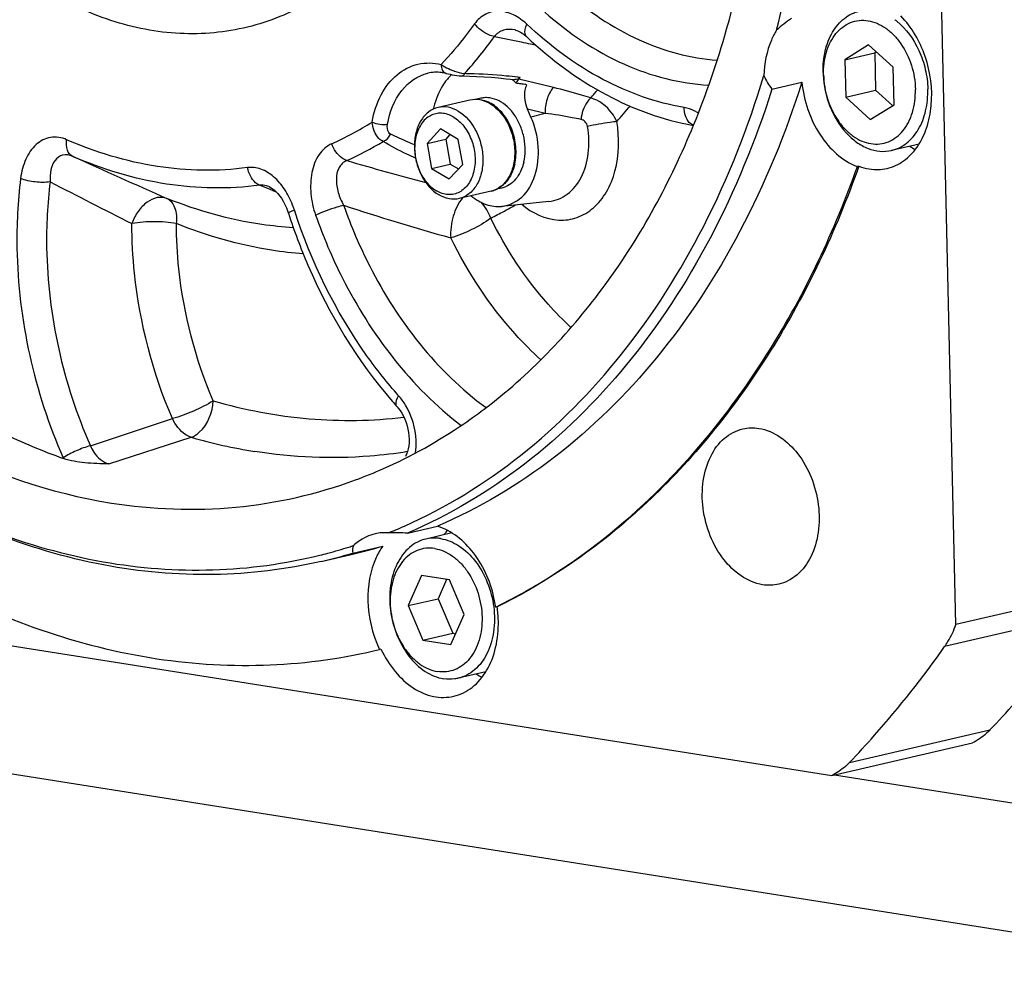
# Model space of a CAD drawing. Header units: millimetres. Extents: x -134 to 420, y 0 to 297.
# Tile 4 of 57: x 164 to 177, y 11 to 24. Entities that reach past the tile are written whole.
import ezdxf

# ---------------------------------------------------------------- set-up
doc = ezdxf.new("R2010")
doc.units = ezdxf.units.MM
doc.header["$LTSCALE"] = 23.1
doc.layers.add('COMPONENTS', color=7, linetype='CONTINUOUS')

msp = doc.modelspace()

# ---------------------------------------------------------------- linework, layer by layer
at = {"layer": 'COMPONENTS', "color": 7, "linetype": 'CONTINUOUS'}
for p, q in [((176.40858, 15.93612), (175.83753, 40.68177)), ((170.39229, 24.04413), (170.39221, 24.04414)), ((170.55126, 23.95042), (170.55119, 23.95048)), ((175.21617, 23.84196), (174.8922, 23.63928)), ((175.5519, 23.53505), (175.21617, 23.84196)), ((174.8922, 23.63928), (175.30011, 23.73378)), ((175.32053, 23.74656), (175.30011, 23.73378)), ((175.30011, 23.73378), (175.31186, 23.22419)), ((174.8922, 23.63928), (174.90396, 23.12969)), ((175.56366, 23.02546), (175.5519, 23.53505)), ((169.67193, 23.41766), (169.67183, 23.41766)), ((169.67183, 23.41766), (169.77012, 23.41502)), ((170.2717, 23.37998), (170.38706, 23.36711)), ((173.89747, 23.23744), (174.30538, 23.33194)), ((169.92595, 23.11298), (169.85321, 23.09613)), ((174.90396, 23.12969), (175.31186, 23.22419)), ((174.90396, 23.12969), (175.23969, 22.82278)), ((175.31186, 23.22419), (175.54324, 23.01268)), ((169.77554, 23.08737), (169.34061, 22.9866)), ((175.23969, 22.82278), (175.56366, 23.02546)), ((170.60776, 22.85605), (170.55947, 22.96557)), ((169.37304, 22.69438), (169.18959, 22.49687)), ((169.61696, 22.55125), (169.37304, 22.69438)), ((169.50254, 22.61839), (169.44453, 22.55594)), ((169.18959, 22.49687), (169.44453, 22.55594)), ((169.18959, 22.49687), (169.25005, 22.15623)), ((169.44453, 22.55594), (169.50499, 22.2153)), ((169.67742, 22.2106), (169.61696, 22.55125)), ((175.9041, 22.4882), (175.52957, 22.40143)), ((169.25005, 22.15623), (169.50499, 22.2153)), ((169.49397, 22.0131), (169.67742, 22.2106)), ((169.50499, 22.2153), (169.61941, 22.14815)), ((175.08378, 22.18569), (175.06338, 22.18097)), ((169.25005, 22.15623), (169.49397, 22.0131)), ((170.06331, 21.84527), (169.62838, 21.7445)), ((170.20966, 21.88841), (170.13688, 21.87155)), ((170.85255, 21.70449), (170.20978, 21.6384)), ((168.78272, 18.90264), (168.78267, 18.9027)), ((170.00881, 18.90226), (170.02472, 18.91448)), ((168.92292, 17.18082), (169.33083, 17.27533)), ((169.53052, 17.18309), (169.17558, 17.10086)), ((168.17867, 16.91008), (168.58658, 17.00458)), ((156.21965, 16.79658), (174.71524, 13.87445)), ((167.7467, 16.7952), (168.15461, 16.8897)), ((169.11344, 16.60352), (168.93319, 16.19229)), ((169.49432, 16.54334), (169.11344, 16.60352)), ((169.45619, 16.54937), (169.34109, 16.2868)), ((169.69495, 16.07194), (169.49432, 16.54334)), ((168.93319, 16.19229), (169.34109, 16.2868)), ((169.34109, 16.2868), (169.54172, 15.81539)), ((178.32574, 16.3803), (176.40858, 15.93612)), ((168.93319, 16.19229), (169.13381, 15.72089)), ((170.12708, 16.17091), (170.14514, 16.17984)), ((169.51469, 15.66071), (169.69495, 16.07194)), ((169.13381, 15.72089), (169.54172, 15.81539)), ((169.54172, 15.81539), (169.57985, 15.80937)), ((168.45898, 15.5745), (168.54108, 15.59396)), ((168.56148, 15.59869), (168.54108, 15.59396)), ((169.13381, 15.72089), (169.51469, 15.66071)), ((154.94745, 15.25298), (179.79633, 11.32708)), ((169.99071, 15.28806), (169.61571, 15.20117)), ((174.71524, 13.87445), (176.63241, 14.31863)), ((174.75175, 13.88291), (179.75559, 13.09235))]:
    msp.add_line(p, q, dxfattribs=at)
at = {"layer": 'COMPONENTS', "color": 9, "linetype": 'CONTINUOUS'}
for p, q in [((170.60313, 23.85578), (170.6722, 23.84258)), ((170.9137, 23.25962), (170.441, 23.37279)), ((170.80257, 22.90729), (170.55947, 22.96557)), ((170.80257, 22.90729), (170.60776, 22.85605)), ((166.90707, 21.9269), (167.01213, 21.88515)), ((167.01213, 21.88515), (167.11883, 21.84299)), ((167.11883, 21.84299), (167.12843, 21.83921)), ((164.59545, 18.37379), (165.71445, 18.74388)), ((164.84805, 18.12469), (165.97163, 18.48809)), ((164.22528, 18.20868), (164.22971, 18.19884)), ((178.17067, 16.07766), (176.2535, 15.63348)), ((174.95563, 14.0533), (176.87279, 14.49747))]:
    msp.add_line(p, q, dxfattribs=at)
at = {"layer": 'COMPONENTS', "color": 7, "linetype": 'CONTINUOUS'}
for points in [[(170.39229, 24.04413), (170.39718, 24.04306), (170.41729, 24.03722), (170.43969, 24.02827), (170.46404, 24.01589), (170.4898, 23.99997), (170.51631, 23.98061), (170.54314, 23.95792), (170.55119, 23.95048)], [(169.45075, 23.45175), (169.47647, 23.44571), (169.50453, 23.43957), (169.53409, 23.43366), (169.56456, 23.42829), (169.59576, 23.42371)], [(169.59576, 23.42371), (169.62713, 23.42021), (169.65771, 23.41812), (169.67193, 23.41766)], [(169.77012, 23.41502), (169.86566, 23.41106), (169.96365, 23.40564), (170.06403, 23.39869), (170.16673, 23.39015), (170.2717, 23.37998)], [(167.03067, 21.90851), (167.03327, 21.90745), (167.05419, 21.89722), (167.07713, 21.88281), (167.10154, 21.86406), (167.12664, 21.84113), (167.15185, 21.81425), (167.17713, 21.7831), (167.20192, 21.74797), (167.22583, 21.70901), (167.24909, 21.66525), (167.27132, 21.61637), (167.29167, 21.56306), (167.29766, 21.54523)], [(168.78272, 18.90264), (168.7965, 18.88654), (168.82231, 18.85245), (168.84628, 18.81535), (168.86807, 18.77573), (168.88752, 18.73386), (168.90437, 18.6903), (168.91843, 18.6456), (168.92968, 18.59985), (168.93795, 18.55362), (168.94316, 18.50748), (168.94529, 18.46164), (168.94432, 18.41669), (168.94028, 18.37329), (168.93327, 18.33189), (168.92349, 18.29311), (168.91124, 18.25764), (168.897, 18.22615)]]:
    msp.add_lwpolyline(points, dxfattribs=at)
for centre, radius, start, end in [((175.0873, 23.51608), 0.82587, 52.566846, 54.035752), ((175.07668, 23.50216), 0.84338, 51.665661, 52.568822), ((170.05812, 22.88712), 0.76538, 136.939239, 141.544763), ((170.02831, 22.91469), 0.72478, 133.986766, 136.922545), ((166.02451, 27.22759), 5.86215, 318.884913, 319.179264), ((175.88484, 23.494), 1.29035, 181.324155, 182.789768), ((169.62943, 22.57268), 1.07686, 44.84375, 47.847861), ((169.60227, 22.54535), 1.11539, 43.840123, 44.855471), ((169.6795, 17.9454), 5.42152, 82.03568, 82.290808), ((169.67322, 17.90049), 5.46687, 81.78295, 82.035685), ((170.58138, 23.25029), 0.18632, 138.890927, 140.989169), ((169.66047, 17.81308), 5.5552, 81.037281, 81.781665), ((169.64719, 17.72807), 5.64125, 80.794855, 81.03858), ((170.4578, 22.69548), 1.21258, 165.677061, 167.182356), ((169.81405, 22.61657), 0.48736, 59.593183, 60.76064), ((169.83665, 22.63446), 0.46518, 60.889698, 61.510166), ((176.24736, 23.21169), 0.88873, 238.05084, 243.718271), ((173.45156, 23.07303), 6.2602, 220.827802, 221.770924), ((165.60988, 24.64304), 7.23237, 304.36767, 307.461484), ((167.049, 26.07239), 8.36308, 244.06505, 250.299018), ((166.02232, 23.69907), 7.02942, 292.092231, 293.99371), ((170.17199, 16.69272), 0.88273, 143.241753, 145.285474), ((170.20152, 16.67236), 0.91859, 145.290869, 148.114818), ((166.06873, 23.57291), 6.89494, 284.833613, 287.348534), ((166.06705, 23.57831), 6.90059, 287.348437, 287.881256), ((166.58993, 23.64342), 6.93258, 283.037217, 286.738844), ((166.07012, 23.56783), 6.88967, 283.911608, 284.8332), ((166.18202, 23.5489), 6.93258, 283.04401, 286.738848), ((168.48043, 15.93825), 1.66301, 8.042367, 11.045905), ((168.5382, 15.94773), 1.62533, 1.351083, 8.060675), ((169.95667, 16.26482), 1.5665, 204.938725, 205.356672), ((170.33739, 16.01812), 0.89645, 237.995648, 243.703507)]:
    msp.add_arc(centre, radius, start, end, dxfattribs=at)
at = {"layer": 'COMPONENTS', "color": 9, "linetype": 'CONTINUOUS'}
for centre, radius, start, end in [((165.35738, 27.37435), 5.85488, 317.896989, 324.252902), ((178.11893, 62.99126), 39.85063, 258.404951, 258.937648), ((178.17717, 63.28718), 40.15223, 258.93711, 259.126971), ((169.83743, 24.24265), 0.80794, 245.694192, 249.545318), ((169.82539, 24.21106), 0.77414, 249.562728, 250.35718), ((169.75637, 23.92351), 0.47784, 262.282846, 263.388201), ((169.59334, 16.86153), 6.58821, 88.473153, 89.060622), ((169.56981, 16.1964), 7.25374, 84.445197, 88.427354), ((169.52485, 15.67205), 7.77997, 83.335574, 84.489397), ((169.51597, 15.59402), 7.85851, 83.095018, 83.337299), ((166.75266, 27.23991), 6.23112, 318.566964, 319.903557), ((169.80356, 22.61801), 0.4871, 58.467456, 59.592673), ((166.92999, 27.14326), 6.51237, 318.125548, 320.57092), ((166.10879, 26.47315), 4.36055, 294.10212, 302.341471), ((166.26193, 26.36178), 4.48898, 294.090139, 301.259426), ((268.53452, 254.00811), 254.0328, 245.7884413, 246.1059694), ((178.85735, 58.90909), 38.19325, 253.631906, 255.310919), ((247.82645, 184.68956), 183.0186, 242.7567482, 243.1491541), ((166.2039, 21.20903), 1.23555, 17.99331, 21.235878), ((179.14339, 55.5468), 35.66289, 251.879836, 254.335121), ((167.76716, 26.17907), 5.22961, 299.257899, 300.158287), ((167.81066, 26.09901), 5.13848, 295.945875, 298.277349), ((167.78377, 26.1494), 5.1956, 298.275278, 299.258035), ((167.9944, 25.54269), 7.33887, 254.000804, 260.955856)]:
    msp.add_arc(centre, radius, start, end, dxfattribs=at)
at = {"layer": 'COMPONENTS', "color": 7, "linetype": 'CONTINUOUS'}
for points, knots in [([(173.96061, 24.04195), (174.09661, 24.57707), (174.53145, 26.82653), (174.47551, 29.16146), (174.19671, 30.87487)], [0, 0, 0, 0, 0.24130962, 1, 1, 1, 1]), ([(172.82804, 22.74702), (173.00303, 23.17352), (173.62953, 25.00264), (173.84575, 26.96099), (173.81512, 28.43013)], [0, 0, 0, 0, 0.23880407, 1, 1, 1, 1]), ([(168.9865, 25.83589), (168.80929, 25.54314), (168.40403, 25.009), (167.63315, 24.39815), (166.75191, 24.03833), (165.80541, 23.95185), (164.84308, 24.14054), (163.5602, 24.75613), (162.76113, 25.55354), (162.31871, 26.16073)], [0, 0, 0, 0, 0.12712011, 0.24643514, 0.36115567, 0.47569146, 0.59450381, 0.72092832, 1, 1, 1, 1]), ([(156.70785, 25.13816), (157.11944, 24.14999), (158.10296, 22.30073), (160.05304, 19.98048), (162.3293, 18.32169), (164.04255, 17.72475), (164.88226, 17.59209)], [0, 0, 0, 0, 0.27759497, 0.53896686, 0.77954471, 1, 1, 1, 1]), ([(174.59483, 23.46418), (174.59254, 23.56364), (174.61022, 23.75594), (174.7072, 24.01475), (174.84586, 24.18207), (174.98047, 24.26692), (175.05284, 24.29263), (175.08945, 24.30111)], [0, 0, 0, 0, 0.28525239, 0.54693883, 0.78197831, 0.89226481, 1, 1, 1, 1]), ([(175.46802, 22.1562), (175.54812, 22.17473), (175.70727, 22.24822), (175.89439, 22.44518), (176.02224, 22.70945), (176.10563, 23.13071), (176.03323, 23.68603), (175.80667, 24.08201), (175.655, 24.23519)], [0, 0, 0, 0, 0.10131991, 0.20957899, 0.32859789, 0.45832975, 0.73434939, 1, 1, 1, 1]), ([(174.60121, 23.43138), (174.59878, 23.53666), (174.61674, 23.69318), (174.69051, 23.87984), (174.76539, 23.99622), (174.85875, 24.08758), (174.96735, 24.14982), (175.08672, 24.17973), (175.21137, 24.17589), (175.33579, 24.13898), (175.45515, 24.07117), (175.56525, 23.97545), (175.69686, 23.81271), (175.81483, 23.56414), (175.85209, 23.34432), (175.85465, 23.23335)], [0, 0, 0, 0, 0.13650812, 0.19975378, 0.25898921, 0.31455644, 0.36747666, 0.41935255, 0.4720407, 0.52719882, 0.58593288, 0.64866921, 0.71520414, 0.85610947, 1, 1, 1, 1]), ([(175.59979, 24.16371), (175.73089, 24.06005), (175.88761, 23.84022), (175.99876, 23.50981), (176.02211, 23.32875), (176.02419, 23.23836)], [0, 0, 0, 0, 0.48029707, 0.74016832, 1, 1, 1, 1]), ([(170.55126, 23.95042), (170.87833, 23.64214), (171.58204, 23.11768), (172.41237, 22.8156), (172.82332, 22.74313)], [0, 0, 0, 0, 0.51855446, 1, 1, 1, 1]), ([(173.96061, 24.04195), (173.93366, 23.999), (173.83368, 23.80651), (173.79232, 23.58681), (173.78765, 23.42137)], [0, 0, 0, 0, 0.23453451, 1, 1, 1, 1]), ([(168.88074, 17.27706), (169.44632, 17.52878), (170.54133, 18.20171), (171.92816, 19.61099), (173.04603, 21.37967), (173.57338, 22.71651), (173.78765, 23.42137)], [0, 0, 0, 0, 0.22947867, 0.47049091, 0.72691387, 1, 1, 1, 1]), ([(169.45075, 23.45175), (169.42962, 23.45687), (169.34768, 23.47223), (169.26203, 23.46881), (169.20202, 23.45491)], [0, 0, 0, 0, 0.26080688, 1, 1, 1, 1]), ([(174.59602, 23.4312), (174.60314, 23.28491), (174.66477, 22.99953), (174.84709, 22.69059), (175.0435, 22.51149), (175.20176, 22.42296), (175.36729, 22.38213), (175.47783, 22.38944), (175.52957, 22.40143)], [0, 0, 0, 0, 0.28217902, 0.55192616, 0.67584453, 0.79069199, 0.89766722, 1, 1, 1, 1]), ([(174.60121, 23.43138), (174.60377, 23.32041), (174.64103, 23.10059), (174.75899, 22.85203), (174.89061, 22.68929), (175.00071, 22.59357), (175.12007, 22.52575), (175.24449, 22.48884), (175.36913, 22.485), (175.48851, 22.51491), (175.59711, 22.57716), (175.69047, 22.66851), (175.76535, 22.78489), (175.83912, 22.97156), (175.85708, 23.12807), (175.85465, 23.23335)], [0, 0, 0, 0, 0.14389053, 0.28479586, 0.35133079, 0.41406712, 0.47280118, 0.5279593, 0.58064745, 0.63252334, 0.68544356, 0.74101079, 0.80024622, 0.86349188, 1, 1, 1, 1]), ([(169.45875, 23.36312), (169.43859, 23.33775), (169.36027, 23.22574), (169.30865, 23.09625), (169.28291, 22.99546)], [0, 0, 0, 0, 0.2374968, 1, 1, 1, 1]), ([(174.30538, 23.33194), (174.08303, 22.63263), (173.54054, 21.30785), (172.40295, 19.56071), (171.00049, 18.17498), (169.89883, 17.519), (169.33083, 17.27533)], [0, 0, 0, 0, 0.2728721, 0.52912574, 0.77017006, 1, 1, 1, 1]), ([(170.54962, 23.29667), (170.53777, 23.27315), (170.50399, 23.16445), (170.52473, 23.04437), (170.55947, 22.96557)], [0, 0, 0, 0, 0.23420574, 1, 1, 1, 1]), ([(174.30538, 23.33194), (174.33139, 23.07876), (174.48444, 22.61094), (174.85595, 22.25822), (175.06338, 22.18097)], [0, 0, 0, 0, 0.53484583, 1, 1, 1, 1]), ([(173.89747, 23.23744), (173.67512, 22.53813), (173.13264, 21.21334), (171.99504, 19.46621), (170.59258, 18.08047), (169.49092, 17.4245), (168.92292, 17.18082)], [0, 0, 0, 0, 0.27287199, 0.52912567, 0.77017004, 1, 1, 1, 1]), ([(170.51034, 22.241), (170.52233, 22.29343), (170.53426, 22.40366), (170.51864, 22.57025), (170.47131, 22.732), (170.39547, 22.87762), (170.29604, 22.99707), (170.17938, 23.08194), (170.07151, 23.11842), (169.98675, 23.12303), (169.94577, 23.11757), (169.92595, 23.11298)], [0, 0, 0, 0, 0.1328357, 0.27134982, 0.41085777, 0.54648644, 0.674118, 0.79137585, 0.89862038, 0.94973571, 1, 1, 1, 1]), ([(175.52957, 22.40143), (175.56618, 22.40991), (175.63855, 22.43562), (175.77316, 22.52047), (175.91182, 22.68779), (176.0088, 22.9466), (176.02649, 23.13889), (176.02419, 23.23836)], [0, 0, 0, 0, 0.10773519, 0.21802169, 0.45306117, 0.71474761, 1, 1, 1, 1]), ([(169.34061, 22.9866), (169.29307, 22.97559), (169.19847, 22.92895), (169.0933, 22.80321), (169.02902, 22.63702), (169.00935, 22.44637), (169.03549, 22.24819), (169.12313, 22.00918), (169.25006, 21.85465), (169.35381, 21.79377)], [0, 0, 0, 0, 0.10196444, 0.21236761, 0.33513463, 0.46898789, 0.60902296, 0.74862458, 1, 1, 1, 1]), ([(169.61517, 22.93734), (169.57287, 22.96216), (169.48288, 22.99822), (169.3851, 22.99691), (169.34061, 22.9866)], [0, 0, 0, 0, 0.51784358, 1, 1, 1, 1]), ([(170.0521, 23.04183), (170.00951, 23.06567), (169.91855, 23.09998), (169.82061, 23.09781), (169.77554, 23.08737)], [0, 0, 0, 0, 0.51339999, 1, 1, 1, 1]), ([(170.05854, 23.04331), (170.04827, 23.04889), (170.00777, 23.06893), (169.96399, 23.08257), (169.93093, 23.08796)], [0, 0, 0, 0, 0.25870336, 1, 1, 1, 1]), ([(170.06331, 21.84527), (170.1126, 21.85669), (170.20995, 21.90419), (170.31803, 22.03143), (170.38362, 22.19799), (170.40401, 22.38769), (170.37856, 22.58428), (170.29158, 22.82231), (170.1645, 22.97599), (170.06072, 23.03689)], [0, 0, 0, 0, 0.10541338, 0.21763979, 0.34038754, 0.47300955, 0.61130483, 0.74925136, 1, 1, 1, 1]), ([(170.38593, 22.21218), (170.4037, 22.28992), (170.41031, 22.41352), (170.38469, 22.57455), (170.34815, 22.69325), (170.29582, 22.80344), (170.21069, 22.92929), (170.12566, 23.00597), (170.06295, 23.04089)], [0, 0, 0, 0, 0.25355286, 0.38555799, 0.5175537, 0.64704324, 0.77179004, 1, 1, 1, 1]), ([(169.54881, 22.85826), (169.50048, 22.88662), (169.41838, 22.91477), (169.30859, 22.90597), (169.23245, 22.87762), (169.16471, 22.82869), (169.0867, 22.7366), (169.02508, 22.5813), (169.01368, 22.37179), (169.06163, 22.1602), (169.1622, 21.97563), (169.26319, 21.8815), (169.3182, 21.84922)], [0, 0, 0, 0, 0.11062875, 0.16286868, 0.21504245, 0.26895799, 0.32601528, 0.45133923, 0.59032824, 0.73474532, 0.87410034, 1, 1, 1, 1]), ([(169.54881, 22.85826), (169.60382, 22.82598), (169.70481, 22.73185), (169.80538, 22.54728), (169.85333, 22.33569), (169.84193, 22.12618), (169.78031, 21.97088), (169.7023, 21.87878), (169.63456, 21.82986), (169.55842, 21.80151), (169.44863, 21.79271), (169.36653, 21.82086), (169.3182, 21.84922)], [0, 0, 0, 0, 0.12589966, 0.26525468, 0.40967176, 0.54866077, 0.67398472, 0.73104201, 0.78495755, 0.83713132, 0.88937125, 1, 1, 1, 1]), ([(169.61517, 22.93734), (169.71892, 22.87646), (169.84586, 22.72192), (169.9335, 22.48292), (169.95964, 22.28474), (169.93997, 22.09408), (169.87569, 21.92789), (169.77052, 21.80216), (169.67592, 21.75552), (169.62838, 21.7445)], [0, 0, 0, 0, 0.25137542, 0.39097704, 0.53101211, 0.66486537, 0.78763239, 0.89803556, 1, 1, 1, 1]), ([(170.20994, 21.63842), (170.30982, 21.64871), (170.51893, 21.75212), (170.69233, 22.06942), (170.72987, 22.46028), (170.66372, 22.72913), (170.60776, 22.85605)], [0, 0, 0, 0, 0.20679014, 0.44274045, 0.71432259, 1, 1, 1, 1]), ([(170.02472, 18.91448), (170.63219, 19.38248), (171.74664, 20.56014), (172.51312, 21.97949), (172.82804, 22.74702)], [0, 0, 0, 0, 0.48033539, 1, 1, 1, 1]), ([(170.38593, 22.21218), (170.37871, 22.18056), (170.36024, 22.1199), (170.31945, 22.03684), (170.26735, 21.96642), (170.22494, 21.92847), (170.20253, 21.91265)], [0, 0, 0, 0, 0.27132215, 0.52819306, 0.77050416, 1, 1, 1, 1]), ([(170.51034, 22.241), (170.50026, 22.1969), (170.4724, 22.11364), (170.40494, 22.00606), (170.31636, 21.92681), (170.24544, 21.8967), (170.20966, 21.88841)], [0, 0, 0, 0, 0.27865913, 0.53587447, 0.77376873, 1, 1, 1, 1]), ([(172.23191, 17.65342), (172.85658, 18.24862), (173.98443, 19.66943), (174.75131, 21.30563), (175.06338, 22.18097)], [0, 0, 0, 0, 0.48145318, 1, 1, 1, 1]), ([(175.08378, 22.18569), (174.77064, 21.30738), (174.00068, 19.66596), (172.8672, 18.24177), (172.23943, 17.6459)], [0, 0, 0, 0, 0.51861091, 1, 1, 1, 1]), ([(169.62838, 21.7445), (169.58389, 21.7342), (169.48611, 21.73289), (169.39612, 21.76894), (169.35381, 21.79377)], [0, 0, 0, 0, 0.48215642, 1, 1, 1, 1]), ([(169.7934, 21.78216), (169.85394, 21.732), (169.98508, 21.65243), (170.13907, 21.63112), (170.20994, 21.63842)], [0, 0, 0, 0, 0.52461536, 1, 1, 1, 1]), ([(167.29766, 21.54524), (167.37571, 21.30504), (167.72116, 20.38759), (168.2388, 19.53084), (168.7146, 18.98018)], [0, 0, 0, 0, 0.25763701, 1, 1, 1, 1]), ([(168.21196, 17.90593), (168.34134, 17.95358), (168.85756, 18.1624), (169.34684, 18.43685), (169.69256, 18.67321)], [0, 0, 0, 0, 0.24767415, 1, 1, 1, 1]), ([(173.76843, 16.47702), (173.56082, 16.50982), (173.26212, 16.73614), (173.03953, 17.14218), (172.94215, 17.51341), (172.94169, 17.88801), (173.03787, 18.2248), (173.22527, 18.48514), (173.40722, 18.5819), (173.4985, 18.60301)], [0, 0, 0, 0, 0.23310244, 0.37080086, 0.51370414, 0.65317396, 0.78173, 0.896095, 1, 1, 1, 1]), ([(173.71921, 18.61005), (173.92681, 18.57725), (174.22551, 18.35094), (174.4481, 17.9449), (174.54548, 17.57366), (174.54595, 17.19907), (174.44976, 16.86227), (174.26236, 16.60193), (174.08041, 16.50518), (173.98914, 16.48407)], [0, 0, 0, 0, 0.23310244, 0.37080086, 0.51370414, 0.65317396, 0.78173, 0.896095, 1, 1, 1, 1]), ([(164.84805, 18.12469), (164.73868, 18.1266), (164.53113, 18.13389), (164.3227, 18.16558), (164.22971, 18.19884)], [0, 0, 0, 0, 0.52550631, 1, 1, 1, 1]), ([(167.7467, 16.79521), (167.26683, 16.68404), (166.26924, 16.56369), (164.20412, 16.74882), (162.71065, 17.3645), (161.7991, 17.91799)], [0, 0, 0, 0, 0.23887613, 0.48282865, 1, 1, 1, 1]), ([(161.8012, 17.9202), (162.7121, 17.37915), (164.2038, 16.78368), (166.25958, 16.62776), (167.25047, 16.76233), (167.72657, 16.88025)], [0, 0, 0, 0, 0.516762, 0.76076407, 1, 1, 1, 1]), ([(164.88226, 17.59209), (165.442, 17.50365), (166.57868, 17.46068), (167.68892, 17.7133), (168.21196, 17.90593)], [0, 0, 0, 0, 0.50413612, 1, 1, 1, 1]), ([(170.14514, 16.17984), (170.3328, 16.27287), (171.08223, 16.68208), (171.76571, 17.20923), (172.23191, 17.65342)], [0, 0, 0, 0, 0.24543303, 1, 1, 1, 1]), ([(172.23943, 17.6459), (172.08098, 17.49551), (171.44123, 16.92942), (170.71771, 16.45653), (170.14747, 16.17564)], [0, 0, 0, 0, 0.25576316, 1, 1, 1, 1]), ([(170.11262, 16.25688), (170.067, 16.4907), (169.89398, 16.9136), (169.52664, 17.2162), (169.33083, 17.27533)], [0, 0, 0, 0, 0.53804631, 1, 1, 1, 1]), ([(168.48241, 17.17122), (168.40069, 17.15231), (168.29463, 17.10271), (168.20727, 17.03085), (168.18585, 17.01105)], [0, 0, 0, 0, 0.74193929, 1, 1, 1, 1]), ([(169.17558, 17.10086), (169.13496, 17.09144), (169.05462, 17.06175), (168.90709, 16.96113), (168.76228, 16.76161), (168.67655, 16.45981), (168.67713, 16.12377), (168.76329, 15.79165), (168.92538, 15.50144), (169.14586, 15.28642), (169.32862, 15.20891), (169.41771, 15.19483)], [0, 0, 0, 0, 0.05133911, 0.10416424, 0.2179766, 0.34591131, 0.48470291, 0.62690935, 0.76393526, 0.88896242, 1, 1, 1, 1]), ([(169.37358, 17.1072), (169.35693, 17.10983), (169.29106, 17.11721), (169.22372, 17.11201), (169.17558, 17.10086)], [0, 0, 0, 0, 0.25437207, 1, 1, 1, 1]), ([(169.37358, 17.1072), (169.46267, 17.09313), (169.64544, 17.01561), (169.86591, 16.8006), (170.028, 16.51039), (170.11416, 16.17826), (170.11475, 15.84222), (170.02901, 15.54042), (169.88421, 15.3409), (169.73668, 15.24028), (169.65634, 15.21059), (169.61571, 15.20117)], [0, 0, 0, 0, 0.11103758, 0.23606474, 0.37309065, 0.51529709, 0.65408869, 0.7820234, 0.89583576, 0.94866089, 1, 1, 1, 1]), ([(168.58658, 17.00458), (168.55158, 16.95552), (168.42225, 16.72833), (168.37886, 16.45902), (168.38347, 16.25927)], [0, 0, 0, 0, 0.23173104, 1, 1, 1, 1]), ([(169.29472, 16.97062), (169.25457, 16.97696), (169.17281, 16.97949), (169.0535, 16.94957), (168.94488, 16.88733), (168.85153, 16.79597), (168.77664, 16.67961), (168.70288, 16.49282), (168.67202, 16.22461), (168.72718, 15.90059), (168.84513, 15.65174), (168.97674, 15.48904), (169.08686, 15.39331), (169.20615, 15.3255), (169.29138, 15.30025), (169.33342, 15.29361)], [0, 0, 0, 0, 0.05268928, 0.10456377, 0.15748462, 0.2130517, 0.27228746, 0.33553223, 0.47204072, 0.61593152, 0.7568362, 0.82337096, 0.88610802, 0.94484071, 1, 1, 1, 1]), ([(169.29472, 16.97062), (169.33675, 16.96398), (169.42198, 16.93873), (169.54127, 16.87092), (169.65139, 16.77519), (169.783, 16.61248), (169.90095, 16.36364), (169.95612, 16.03962), (169.92525, 15.77141), (169.85149, 15.58462), (169.7766, 15.46826), (169.68325, 15.3769), (169.57463, 15.31466), (169.45532, 15.28474), (169.37356, 15.28727), (169.33342, 15.29361)], [0, 0, 0, 0, 0.05515929, 0.11389198, 0.17662904, 0.2431638, 0.38406848, 0.52795928, 0.66446777, 0.72771254, 0.7869483, 0.84251538, 0.89543623, 0.94731072, 1, 1, 1, 1]), ([(162.33216, 16.56942), (163.28473, 16.04541), (164.82853, 15.4758), (166.94317, 15.32951), (167.96557, 15.46018), (168.45899, 15.57446)], [0, 0, 0, 0, 0.51535111, 0.75991552, 1, 1, 1, 1]), ([(176.87279, 14.49747), (176.98895, 14.61859), (177.45126, 15.12008), (177.87443, 15.6574), (178.17067, 16.07766)], [0, 0, 0, 0, 0.24606644, 1, 1, 1, 1]), ([(169.55438, 14.95601), (169.645, 14.97701), (169.82538, 15.06665), (170.02441, 15.30841), (170.14427, 15.627), (170.1659, 15.86364), (170.16308, 15.98606)], [0, 0, 0, 0, 0.21699808, 0.45235454, 0.7143538, 1, 1, 1, 1]), ([(176.2535, 15.63348), (176.26932, 15.65593), (176.33129, 15.75115), (176.37945, 15.85511), (176.40858, 15.93612)], [0, 0, 0, 0, 0.24181615, 1, 1, 1, 1]), ([(168.56148, 15.59869), (168.61324, 15.48947), (168.73698, 15.29032), (168.98343, 15.06195), (169.26577, 14.93582), (169.46473, 14.93523), (169.55438, 14.95601)], [0, 0, 0, 0, 0.28546613, 0.54724089, 0.78264575, 1, 1, 1, 1]), ([(174.95563, 14.0533), (175.07178, 14.17441), (175.5341, 14.67591), (175.95726, 15.21322), (176.2535, 15.63348)], [0, 0, 0, 0, 0.24606659, 1, 1, 1, 1]), ([(169.61571, 15.20117), (169.59972, 15.19747), (169.53445, 15.18567), (169.46695, 15.18705), (169.41771, 15.19483)], [0, 0, 0, 0, 0.24772274, 1, 1, 1, 1]), ([(176.87279, 14.49747), (176.85498, 14.4789), (176.78286, 14.40938), (176.69903, 14.35177), (176.63241, 14.31863)], [0, 0, 0, 0, 0.2569952, 1, 1, 1, 1]), ([(174.95563, 14.0533), (174.93781, 14.03472), (174.8657, 13.96521), (174.78186, 13.90759), (174.71524, 13.87445)], [0, 0, 0, 0, 0.2569952, 1, 1, 1, 1])]:
    msp.add_open_spline(points, degree=3, knots=knots, dxfattribs=at)
at = {"layer": 'COMPONENTS', "color": 9, "linetype": 'CONTINUOUS'}
for points, knots in [([(171.08192, 24.57086), (171.38237, 24.30506), (172.02606, 23.8661), (172.78425, 23.65816), (173.14919, 23.63319)], [0, 0, 0, 0, 0.5230482, 1, 1, 1, 1]), ([(170.55307, 24.12147), (170.49906, 24.17238), (170.38307, 24.25701), (170.18092, 24.31548), (169.97874, 24.27454), (169.8779, 24.18207), (169.83872, 24.12771)], [0, 0, 0, 0, 0.27329232, 0.51999891, 0.753267, 1, 1, 1, 1]), ([(170.79543, 24.28818), (171.12004, 24.001), (171.81667, 23.5284), (172.6388, 23.3128), (173.03288, 23.29239)], [0, 0, 0, 0, 0.52342687, 1, 1, 1, 1]), ([(169.83872, 24.12771), (169.80331, 24.07855), (169.66066, 23.88686), (169.506, 23.70407), (169.38405, 23.57392)], [0, 0, 0, 0, 0.25355361, 1, 1, 1, 1]), ([(170.10922, 23.95388), (170.08378, 23.95894), (169.98023, 23.99225), (169.8886, 24.06203), (169.83872, 24.12771)], [0, 0, 0, 0, 0.2392755, 1, 1, 1, 1]), ([(170.39221, 24.04414), (170.34008, 24.05472), (170.23162, 24.05866), (170.13846, 23.99487), (170.10922, 23.95388)], [0, 0, 0, 0, 0.51370937, 1, 1, 1, 1]), ([(170.55119, 23.95048), (170.54281, 23.9584), (170.51137, 24.01179), (170.53321, 24.07804), (170.55307, 24.12147)], [0, 0, 0, 0, 0.19446282, 1, 1, 1, 1]), ([(172.6985, 22.98667), (172.313, 23.05132), (171.52795, 23.33365), (170.86378, 23.82862), (170.55307, 24.12147)], [0, 0, 0, 0, 0.47794139, 1, 1, 1, 1]), ([(168.44152, 22.78903), (168.46386, 22.91745), (168.53888, 23.15701), (168.75664, 23.44591), (169.05893, 23.60414), (169.28088, 23.59889), (169.38405, 23.57392)], [0, 0, 0, 0, 0.28399636, 0.53738293, 0.76871497, 1, 1, 1, 1]), ([(169.38405, 23.57392), (169.38338, 23.54635), (169.38995, 23.49551), (169.42989, 23.4568), (169.45075, 23.45175)], [0, 0, 0, 0, 0.56244992, 1, 1, 1, 1]), ([(169.38405, 23.57392), (169.39295, 23.56779), (169.43163, 23.54254), (169.47262, 23.52087), (169.50487, 23.50632)], [0, 0, 0, 0, 0.23390204, 1, 1, 1, 1]), ([(168.65085, 22.75928), (168.67945, 22.92377), (168.7893, 23.22777), (169.06365, 23.42285), (169.20202, 23.45491)], [0, 0, 0, 0, 0.54031669, 1, 1, 1, 1]), ([(169.70135, 23.44885), (169.6994, 23.44424), (169.69344, 23.43163), (169.68153, 23.41754), (169.67193, 23.41766)], [0, 0, 0, 0, 0.34301854, 1, 1, 1, 1]), ([(170.9137, 23.25962), (170.87332, 23.21451), (170.81705, 23.09813), (170.79843, 22.97182), (170.80256, 22.90729)], [0, 0, 0, 0, 0.48356469, 1, 1, 1, 1]), ([(171.42432, 23.11651), (171.38297, 23.12994), (171.21424, 23.18274), (171.04336, 23.22858), (170.9137, 23.25962)], [0, 0, 0, 0, 0.24590661, 1, 1, 1, 1]), ([(171.42432, 23.11651), (171.40596, 23.09939), (171.33638, 23.01576), (171.29869, 22.90729), (171.29135, 22.8245)], [0, 0, 0, 0, 0.23198918, 1, 1, 1, 1]), ([(171.77916, 22.79625), (171.76176, 22.83512), (171.68053, 22.97514), (171.53994, 23.08636), (171.42432, 23.11651)], [0, 0, 0, 0, 0.26278094, 1, 1, 1, 1]), ([(170.0501, 23.0381), (170.0078, 23.06293), (169.91781, 23.09898), (169.82003, 23.09768), (169.77554, 23.08737)], [0, 0, 0, 0, 0.51783272, 1, 1, 1, 1]), ([(170.05831, 23.03318), (170.1606, 22.97042), (170.28491, 22.81525), (170.37004, 22.57661), (170.39454, 22.37978), (170.37384, 22.19089), (170.30923, 22.02651), (170.2044, 21.90229), (170.1105, 21.85621), (170.06331, 21.84527)], [0, 0, 0, 0, 0.25241496, 0.3920722, 0.53191447, 0.66544941, 0.78791105, 0.89811981, 1, 1, 1, 1]), ([(172.89105, 22.90923), (172.87583, 22.91914), (172.816, 22.95439), (172.74909, 22.97818), (172.6985, 22.98667)], [0, 0, 0, 0, 0.26141711, 1, 1, 1, 1]), ([(172.82419, 22.74619), (172.80552, 22.75376), (172.7265, 22.80875), (172.6998, 22.91327), (172.6985, 22.98667)], [0, 0, 0, 0, 0.2153577, 1, 1, 1, 1]), ([(171.29135, 22.8245), (171.25148, 22.83278), (171.08933, 22.86478), (170.92601, 22.89076), (170.80257, 22.90729)], [0, 0, 0, 0, 0.24638962, 1, 1, 1, 1]), ([(168.59133, 22.52448), (168.5702, 22.53385), (168.48389, 22.59651), (168.44753, 22.70812), (168.44152, 22.78903)], [0, 0, 0, 0, 0.22170679, 1, 1, 1, 1]), ([(168.44152, 22.78903), (168.47441, 22.77268), (168.54436, 22.75498), (168.61722, 22.75149), (168.65085, 22.75928)], [0, 0, 0, 0, 0.51548303, 1, 1, 1, 1]), ([(168.69247, 22.62473), (168.68307, 22.62951), (168.64551, 22.66406), (168.64427, 22.72145), (168.65085, 22.75928)], [0, 0, 0, 0, 0.21548723, 1, 1, 1, 1]), ([(170.48195, 21.66631), (170.62183, 21.54814), (170.8863, 21.41931), (171.24539, 21.47158), (171.4766, 21.61166), (171.65457, 21.83654), (171.81245, 22.23159), (171.81769, 22.57374), (171.77916, 22.79625)], [0, 0, 0, 0, 0.23624261, 0.3451453, 0.45636413, 0.57656517, 0.70866946, 1, 1, 1, 1]), ([(170.85255, 21.70449), (170.94233, 21.71372), (171.1281, 21.78995), (171.31826, 22.0381), (171.40929, 22.36688), (171.4008, 22.60653), (171.37981, 22.72776)], [0, 0, 0, 0, 0.21218431, 0.44536251, 0.7107532, 1, 1, 1, 1]), ([(171.37981, 22.72776), (171.37566, 22.75174), (171.35509, 22.79621), (171.31233, 22.82015), (171.29135, 22.8245)], [0, 0, 0, 0, 0.53178966, 1, 1, 1, 1]), ([(171.77916, 22.79625), (171.74862, 22.79262), (171.61485, 22.7738), (171.48166, 22.75039), (171.37981, 22.72776)], [0, 0, 0, 0, 0.22767666, 1, 1, 1, 1]), ([(164.27122, 22.54783), (164.20345, 22.57745), (164.04819, 22.60313), (163.83555, 22.48992), (163.69795, 22.27951), (163.65498, 22.11019), (163.64366, 22.01981)], [0, 0, 0, 0, 0.23208147, 0.45998132, 0.71418255, 1, 1, 1, 1]), ([(168.59133, 22.52448), (168.60212, 22.52831), (168.64547, 22.55019), (168.67802, 22.59091), (168.69247, 22.62473)], [0, 0, 0, 0, 0.23746905, 1, 1, 1, 1]), ([(169.0174, 22.47987), (168.98902, 22.49114), (168.87918, 22.53588), (168.77098, 22.58483), (168.69247, 22.62473)], [0, 0, 0, 0, 0.25747656, 1, 1, 1, 1]), ([(164.35388, 22.3207), (164.32041, 22.33576), (164.26425, 22.41254), (164.26466, 22.50032), (164.27122, 22.54783)], [0, 0, 0, 0, 0.43353948, 1, 1, 1, 1]), ([(166.74108, 22.16688), (166.33444, 22.11284), (165.48035, 22.12751), (164.66582, 22.37529), (164.27122, 22.54783)], [0, 0, 0, 0, 0.48783375, 1, 1, 1, 1]), ([(167.88948, 22.49276), (167.82031, 22.46188), (167.69334, 22.34432), (167.60315, 22.09407), (167.59315, 21.80631), (167.63665, 21.61158), (167.66996, 21.51696)], [0, 0, 0, 0, 0.21023295, 0.452659, 0.72155538, 1, 1, 1, 1]), ([(168.09421, 22.26377), (168.07181, 22.27139), (167.9786, 22.32111), (167.91543, 22.4163), (167.88948, 22.49276)], [0, 0, 0, 0, 0.22662684, 1, 1, 1, 1]), ([(169.03293, 22.29529), (168.99354, 22.31288), (168.84294, 22.38241), (168.69574, 22.45989), (168.59133, 22.52448)], [0, 0, 0, 0, 0.25998291, 1, 1, 1, 1]), ([(164.35388, 22.32069), (164.31158, 22.33921), (164.21567, 22.35658), (164.09885, 22.26749), (164.049, 22.12921), (164.04339, 22.02711), (164.04617, 21.97301)], [0, 0, 0, 0, 0.24408393, 0.46444302, 0.71370449, 1, 1, 1, 1]), ([(166.90707, 21.9269), (166.48671, 21.87104), (165.6038, 21.8862), (164.76179, 22.14233), (164.35388, 22.32069)], [0, 0, 0, 0, 0.48783376, 1, 1, 1, 1]), ([(167.35555, 21.65655), (167.32638, 21.73158), (167.25547, 21.87177), (167.10976, 22.0443), (166.93462, 22.15651), (166.80142, 22.1749), (166.74108, 22.16688)], [0, 0, 0, 0, 0.28317315, 0.54777748, 0.78586249, 1, 1, 1, 1]), ([(168.09421, 22.26377), (168.04985, 22.24583), (167.96993, 22.16728), (167.94262, 22.00091), (167.97198, 21.82352), (168.02119, 21.70826), (168.05184, 21.65256)], [0, 0, 0, 0, 0.2116933, 0.45122797, 0.7187555, 1, 1, 1, 1]), ([(166.90707, 21.9269), (166.88656, 21.93499), (166.80075, 21.9892), (166.75487, 22.09046), (166.74108, 22.16688)], [0, 0, 0, 0, 0.22111641, 1, 1, 1, 1]), ([(163.64366, 22.01981), (163.6042, 21.70454), (163.53874, 20.41024), (163.82982, 19.10104), (164.22528, 18.20868)], [0, 0, 0, 0, 0.24558241, 1, 1, 1, 1]), ([(164.04617, 21.97301), (163.97979, 21.9613), (163.84188, 21.96541), (163.7071, 21.99344), (163.64366, 22.01981)], [0, 0, 0, 0, 0.49525753, 1, 1, 1, 1]), ([(164.04617, 21.97301), (164.0089, 21.67527), (163.94707, 20.45294), (164.22197, 19.21654), (164.59545, 18.37379)], [0, 0, 0, 0, 0.24558241, 1, 1, 1, 1]), ([(167.03066, 21.90851), (167.02027, 21.91266), (166.98069, 21.92625), (166.93749, 21.93102), (166.90707, 21.9269)], [0, 0, 0, 0, 0.26710894, 1, 1, 1, 1]), ([(165.63946, 21.7469), (165.59873, 21.76313), (165.49804, 21.76826), (165.35739, 21.69752), (165.23798, 21.57117), (165.18252, 21.46193), (165.16253, 21.40304)], [0, 0, 0, 0, 0.20381365, 0.43968251, 0.71095392, 1, 1, 1, 1]), ([(167.36666, 21.34733), (167.22219, 21.35592), (166.63243, 21.41663), (166.05453, 21.57907), (165.63946, 21.7469)], [0, 0, 0, 0, 0.24429314, 1, 1, 1, 1]), ([(165.77055, 21.40322), (165.7791, 21.47535), (165.77665, 21.60858), (165.69053, 21.72394), (165.63946, 21.7469)], [0, 0, 0, 0, 0.56473067, 1, 1, 1, 1]), ([(168.05184, 21.65256), (168.02094, 21.64482), (167.89117, 21.60702), (167.76338, 21.5611), (167.66996, 21.51696)], [0, 0, 0, 0, 0.23562765, 1, 1, 1, 1]), ([(168.05184, 21.65256), (168.15194, 21.36825), (168.5955, 20.32612), (169.32347, 19.38463), (169.99568, 18.89346)], [0, 0, 0, 0, 0.26580852, 1, 1, 1, 1]), ([(169.67575, 21.75548), (169.61508, 21.68369), (169.53282, 21.50252), (169.50574, 21.30733), (169.51404, 21.20852)], [0, 0, 0, 0, 0.48662969, 1, 1, 1, 1]), ([(167.29766, 21.54524), (167.29686, 21.54772), (167.30547, 21.55519), (167.3298, 21.56951), (167.35806, 21.58195), (167.37902, 21.5907)], [0, 0, 0, 0, 0.08291655, 0.27817633, 1, 1, 1, 1]), ([(168.8024, 19.05537), (168.64635, 19.23007), (168.04112, 19.99386), (167.60736, 20.88797), (167.37902, 21.5907)], [0, 0, 0, 0, 0.24071568, 1, 1, 1, 1]), ([(167.66996, 21.51696), (167.77311, 21.22402), (168.2297, 20.14643), (168.97132, 19.17063), (169.65631, 18.64908)], [0, 0, 0, 0, 0.26510337, 1, 1, 1, 1]), ([(165.77055, 21.40322), (165.671, 21.42276), (165.46675, 21.43407), (165.26257, 21.42253), (165.16253, 21.40304)], [0, 0, 0, 0, 0.49887025, 1, 1, 1, 1]), ([(165.71445, 18.74388), (165.44484, 19.37116), (165.21203, 20.26907), (165.16289, 21.1771), (165.16253, 21.40304)], [0, 0, 0, 0, 0.75135799, 1, 1, 1, 1]), ([(167.502, 20.99071), (167.35703, 21.00135), (166.76586, 21.06938), (166.18711, 21.23479), (165.77055, 21.40322)], [0, 0, 0, 0, 0.24442266, 1, 1, 1, 1]), ([(166.27237, 18.98541), (166.02723, 19.55575), (165.81556, 20.37217), (165.77088, 21.19778), (165.77055, 21.40322)], [0, 0, 0, 0, 0.75135808, 1, 1, 1, 1]), ([(170.05886, 21.47844), (169.97854, 21.41637), (169.80064, 21.31523), (169.6124, 21.23508), (169.51404, 21.20852)], [0, 0, 0, 0, 0.49907734, 1, 1, 1, 1]), ([(171.15411, 19.98679), (171.0448, 20.08717), (170.61115, 20.52972), (170.26725, 21.05666), (170.05886, 21.47844)], [0, 0, 0, 0, 0.2398169, 1, 1, 1, 1]), ([(170.74375, 19.54505), (170.62084, 19.65627), (170.13296, 20.14807), (169.74709, 20.73683), (169.51404, 21.20852)], [0, 0, 0, 0, 0.23958378, 1, 1, 1, 1]), ([(166.27237, 18.98541), (166.18712, 18.93131), (166.0037, 18.84229), (165.81326, 18.76972), (165.71445, 18.74388)], [0, 0, 0, 0, 0.49712286, 1, 1, 1, 1]), ([(165.97163, 18.48809), (166.01253, 18.50256), (166.18311, 18.6156), (166.26462, 18.8292), (166.27237, 18.98541)], [0, 0, 0, 0, 0.21715846, 1, 1, 1, 1]), ([(166.27237, 18.98541), (166.69909, 18.86324), (167.56444, 18.69881), (168.44618, 18.71147), (168.87394, 18.76308)], [0, 0, 0, 0, 0.50743247, 1, 1, 1, 1]), ([(168.78267, 18.9027), (168.77604, 18.9101), (168.75314, 18.96123), (168.78064, 19.01777), (168.8024, 19.05537)], [0, 0, 0, 0, 0.18615995, 1, 1, 1, 1]), ([(169.03252, 18.27777), (169.04026, 18.33243), (169.05061, 18.55604), (168.98405, 18.78273), (168.89709, 18.92658)], [0, 0, 0, 0, 0.24722252, 1, 1, 1, 1]), ([(165.97163, 18.48809), (165.9457, 18.49625), (165.83407, 18.55095), (165.75496, 18.65716), (165.71445, 18.74388)], [0, 0, 0, 0, 0.22122288, 1, 1, 1, 1]), ([(164.59545, 18.37379), (164.52963, 18.35646), (164.40298, 18.30699), (164.28144, 18.24591), (164.22528, 18.20868)], [0, 0, 0, 0, 0.50249668, 1, 1, 1, 1]), ([(164.59545, 18.37379), (164.60823, 18.34314), (164.66328, 18.23671), (164.76406, 18.14796), (164.84805, 18.12469)], [0, 0, 0, 0, 0.27589677, 1, 1, 1, 1]), ([(168.92346, 18.29291), (168.75344, 18.26545), (168.06212, 18.18236), (167.35801, 18.21334), (166.84076, 18.29506)], [0, 0, 0, 0, 0.24749153, 1, 1, 1, 1])]:
    msp.add_open_spline(points, degree=3, knots=knots, dxfattribs=at)
at = {"layer": 'COMPONENTS', "color": 7, "linetype": 'CONTINUOUS'}
for points in [[(174.16552, 24.19919), (174.09253, 24.15353), (174.02266, 24.10163), (173.96061, 24.04195)], [(170.46074, 23.39553), (170.44354, 23.37561), (170.4132, 23.364), (170.38706, 23.36711)], [(173.78765, 23.42137), (173.81403, 23.35502), (173.85277, 23.29312), (173.89747, 23.23744)], [(170.40677, 23.31792), (170.41454, 23.3356), (170.42445, 23.35257), (170.43661, 23.36757)], [(175.08378, 22.18569), (175.12925, 22.16876), (175.17657, 22.15601), (175.22449, 22.14844)], [(175.22449, 22.14844), (175.30471, 22.13576), (175.38889, 22.1379), (175.46802, 22.1562)], [(173.4985, 18.60301), (173.57021, 18.6196), (173.6465, 18.62154), (173.71921, 18.61005)], [(168.66608, 17.18575), (168.6048, 17.18983), (168.54224, 17.18507), (168.48241, 17.17122)], [(168.92292, 17.18082), (168.83747, 17.1864), (168.75165, 17.18877), (168.66608, 17.18575)], [(168.18585, 17.01105), (168.17269, 16.97998), (168.17149, 16.94305), (168.17867, 16.91008)], [(173.98914, 16.48407), (173.91742, 16.46748), (173.84113, 16.46554), (173.76843, 16.47702)], [(168.38347, 16.25927), (168.38864, 16.03515), (168.4417, 15.80758), (168.53623, 15.6043)]]:
    msp.add_open_spline(points, degree=3, dxfattribs=at)
at = {"layer": 'COMPONENTS', "color": 9, "linetype": 'CONTINUOUS'}
for points in [[(169.56516, 23.48197), (169.60629, 23.46729), (169.64893, 23.45586), (169.69221, 23.45)], [(170.05886, 21.47844), (170.03055, 21.55731), (169.9862, 21.63233), (169.92937, 21.69391)], [(168.89709, 18.92658), (168.86952, 18.97218), (168.83789, 19.01563), (168.8024, 19.05537)]]:
    msp.add_open_spline(points, degree=3, dxfattribs=at)

doc.saveas('drawing.dxf')
